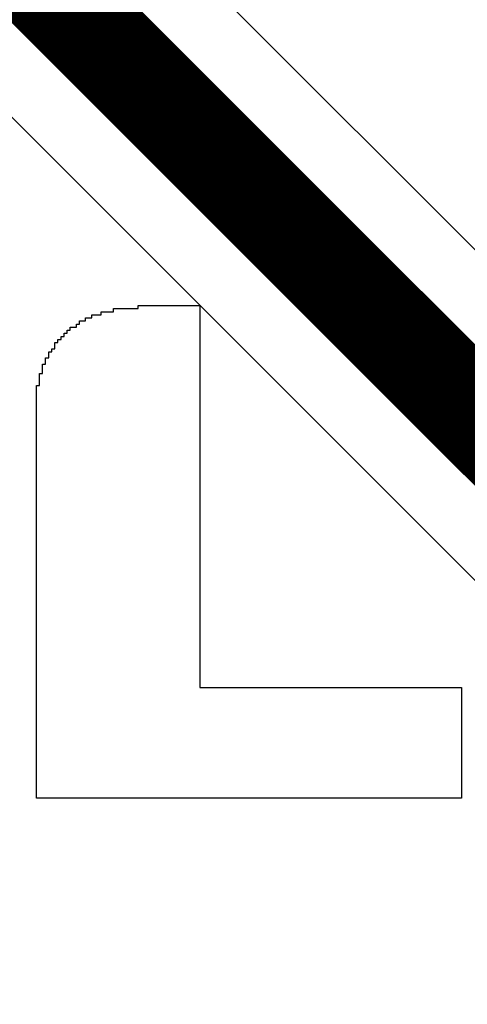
# Model space of a CAD drawing. Header units: millimetres. Extents: x -0.78 to 4.25, y -4.49 to 2.54.
# Tile 21 of 32: x 0.6261 to 0.6931, y 1.9675 to 2.1149. Entities that reach past the tile are written whole.
import ezdxf

# ---------------------------------------------------------------- set-up
doc = ezdxf.new("R2010")
doc.units = ezdxf.units.MM
doc.header["$MEASUREMENT"] = 0
doc.layers.add('TopLayer', color=1, linetype='Continuous')
doc.layers.add('TopOverlay', color=2, linetype='Continuous')

msp = doc.modelspace()

# ---------------------------------------------------------------- linework, layer by layer
at = {"layer": 'TopLayer'}
for p, q in [((0.78737, 1.98737), (0.5425, 2.23225)), ((0.51262, 2.21263), (0.7575, 1.96775))]:
    msp.add_line(p, q, dxfattribs=at)
at = {"layer": 'TopLayer', "const_width": 0.015}
msp.add_lwpolyline([(0.525, 2.225), (0.775, 1.975)], dxfattribs=at)
at = {"layer": 'TopOverlay'}
for p, q in [((0.64017, 2.0712), (0.64017, 2.07166)), ((0.64017, 2.07166), (0.64386, 2.07166)), ((0.64386, 2.07166), (0.64386, 2.07212)), ((0.64386, 2.07212), (0.65309, 2.07212)), ((0.65309, 2.07212), (0.65309, 2.07166)), ((0.65309, 2.07166), (0.65309, 2.0712)), ((0.6351, 2.06935), (0.6351, 2.06981)), ((0.6351, 2.06981), (0.63602, 2.06981)), ((0.63602, 2.06981), (0.63602, 2.07027)), ((0.63602, 2.07027), (0.63695, 2.07027)), ((0.63695, 2.07027), (0.63695, 2.07073)), ((0.63695, 2.07073), (0.63833, 2.07073)), ((0.63833, 2.07073), (0.63833, 2.0712)), ((0.63833, 2.0712), (0.64017, 2.0712)), ((0.65309, 2.0712), (0.65309, 2.07073)), ((0.65309, 2.07073), (0.65309, 2.07027)), ((0.65309, 2.07027), (0.65309, 2.06981)), ((0.65309, 2.06981), (0.65309, 2.06935)), ((0.63326, 2.06797), (0.63326, 2.06843)), ((0.63326, 2.06843), (0.63372, 2.06843)), ((0.63372, 2.06843), (0.63372, 2.06889)), ((0.63372, 2.06889), (0.63464, 2.06889)), ((0.63464, 2.06889), (0.63464, 2.06935)), ((0.63464, 2.06935), (0.6351, 2.06935)), ((0.65309, 2.06935), (0.65309, 2.06889)), ((0.65309, 2.06889), (0.65309, 2.06843)), ((0.65309, 2.06843), (0.65309, 2.06797)), ((0.63187, 2.06658), (0.63187, 2.06705)), ((0.63187, 2.06705), (0.63234, 2.06705)), ((0.63234, 2.06705), (0.63234, 2.06751)), ((0.63234, 2.06751), (0.6328, 2.06751)), ((0.6328, 2.06751), (0.6328, 2.06797)), ((0.6328, 2.06797), (0.63326, 2.06797)), ((0.65309, 2.06797), (0.65309, 2.06751)), ((0.65309, 2.06751), (0.65309, 2.06705)), ((0.65309, 2.06705), (0.65309, 2.06658)), ((0.63095, 2.0652), (0.63095, 2.06566)), ((0.63095, 2.06566), (0.63141, 2.06566)), ((0.63141, 2.06612), (0.63141, 2.06658)), ((0.63141, 2.06658), (0.63187, 2.06658)), ((0.63141, 2.06566), (0.63141, 2.06612)), ((0.65309, 2.06658), (0.65309, 2.06612)), ((0.65309, 2.06612), (0.65309, 2.06566)), ((0.65309, 2.06566), (0.65309, 2.0652)), ((0.63003, 2.06382), (0.63003, 2.06428)), ((0.63003, 2.06428), (0.63049, 2.06428)), ((0.63049, 2.06474), (0.63049, 2.0652)), ((0.63049, 2.0652), (0.63095, 2.0652)), ((0.63049, 2.06428), (0.63049, 2.06474)), ((0.65309, 2.0652), (0.65309, 2.06474)), ((0.65309, 2.06474), (0.65309, 2.06428)), ((0.65309, 2.06428), (0.65309, 2.06382)), ((0.62957, 2.0629), (0.62957, 2.06336)), ((0.62957, 2.06336), (0.63003, 2.06336)), ((0.62957, 2.06244), (0.62957, 2.0629)), ((0.62957, 2.06197), (0.62957, 2.06244)), ((0.63003, 2.06336), (0.63003, 2.06382)), ((0.65309, 2.06382), (0.65309, 2.06336)), ((0.65309, 2.06336), (0.65309, 2.0629)), ((0.65309, 2.0629), (0.65309, 2.06244)), ((0.65309, 2.06244), (0.65309, 2.06197)), ((0.62911, 2.06151), (0.62911, 2.06197)), ((0.62911, 2.06197), (0.62957, 2.06197)), ((0.62911, 2.06105), (0.62911, 2.06151)), ((0.62911, 2.06059), (0.62911, 2.06105)), ((0.65309, 2.06197), (0.65309, 2.06151)), ((0.65309, 2.06151), (0.65309, 2.06105)), ((0.65309, 2.06105), (0.65309, 2.06059)), ((0.62865, 2.05967), (0.62865, 2.06013)), ((0.62865, 2.06013), (0.62911, 2.06013)), ((0.62865, 2.05921), (0.62865, 2.05967)), ((0.62911, 2.06013), (0.62911, 2.06059)), ((0.65309, 2.06059), (0.65309, 2.06013)), ((0.65309, 2.06013), (0.65309, 2.05967)), ((0.65309, 2.05967), (0.65309, 2.05921)), ((0.62865, 2.05875), (0.62865, 2.05921)), ((0.62865, 2.05829), (0.62865, 2.05875)), ((0.62865, 2.05782), (0.62865, 2.05829)), ((0.65309, 2.05921), (0.65309, 2.05875)), ((0.65309, 2.05875), (0.65309, 2.05829)), ((0.65309, 2.05829), (0.65309, 2.05782)), ((0.62865, 2.05736), (0.62865, 2.05782)), ((0.62865, 2.0569), (0.62865, 2.05736)), ((0.62865, 2.05644), (0.62865, 2.0569)), ((0.65309, 2.05782), (0.65309, 2.05736)), ((0.65309, 2.05736), (0.65309, 2.0569)), ((0.65309, 2.0569), (0.65309, 2.05644)), ((0.62865, 2.05598), (0.62865, 2.05644)), ((0.62865, 2.05552), (0.62865, 2.05598)), ((0.62865, 2.05506), (0.62865, 2.05552)), ((0.62865, 2.0546), (0.62865, 2.05506)), ((0.65309, 2.05644), (0.65309, 2.05598)), ((0.65309, 2.05598), (0.65309, 2.05552)), ((0.65309, 2.05552), (0.65309, 2.05506)), ((0.65309, 2.05506), (0.65309, 2.0546)), ((0.62865, 2.05414), (0.62865, 2.0546)), ((0.62865, 2.05367), (0.62865, 2.05414)), ((0.62865, 2.05321), (0.62865, 2.05367)), ((0.65309, 2.0546), (0.65309, 2.05414)), ((0.65309, 2.05414), (0.65309, 2.05367)), ((0.65309, 2.05367), (0.65309, 2.05321)), ((0.62865, 2.05275), (0.62865, 2.05321)), ((0.62865, 2.05229), (0.62865, 2.05275)), ((0.62865, 2.05183), (0.62865, 2.05229)), ((0.65309, 2.05321), (0.65309, 2.05275)), ((0.65309, 2.05275), (0.65309, 2.05229)), ((0.65309, 2.05229), (0.65309, 2.05183)), ((0.62865, 2.05137), (0.62865, 2.05183)), ((0.62865, 2.05091), (0.62865, 2.05137)), ((0.62865, 2.05045), (0.62865, 2.05091)), ((0.65309, 2.05183), (0.65309, 2.05137)), ((0.65309, 2.05137), (0.65309, 2.05091)), ((0.65309, 2.05091), (0.65309, 2.05045)), ((0.62865, 2.04999), (0.62865, 2.05045)), ((0.62865, 2.04952), (0.62865, 2.04999)), ((0.62865, 2.04906), (0.62865, 2.04952)), ((0.65309, 2.05045), (0.65309, 2.04999)), ((0.65309, 2.04999), (0.65309, 2.04952)), ((0.65309, 2.04952), (0.65309, 2.04906)), ((0.62865, 2.0486), (0.62865, 2.04906)), ((0.62865, 2.04814), (0.62865, 2.0486)), ((0.62865, 2.04768), (0.62865, 2.04814)), ((0.62865, 2.04722), (0.62865, 2.04768)), ((0.65309, 2.04906), (0.65309, 2.0486)), ((0.65309, 2.0486), (0.65309, 2.04814)), ((0.65309, 2.04814), (0.65309, 2.04768)), ((0.65309, 2.04768), (0.65309, 2.04722)), ((0.62865, 2.04676), (0.62865, 2.04722)), ((0.62865, 2.0463), (0.62865, 2.04676)), ((0.62865, 2.04584), (0.62865, 2.0463)), ((0.65309, 2.04722), (0.65309, 2.04676)), ((0.65309, 2.04676), (0.65309, 2.0463)), ((0.65309, 2.0463), (0.65309, 2.04584)), ((0.62865, 2.04537), (0.62865, 2.04584)), ((0.62865, 2.04491), (0.62865, 2.04537)), ((0.62865, 2.04445), (0.62865, 2.04491)), ((0.65309, 2.04584), (0.65309, 2.04537)), ((0.65309, 2.04537), (0.65309, 2.04491)), ((0.65309, 2.04491), (0.65309, 2.04445)), ((0.62865, 2.04399), (0.62865, 2.04445)), ((0.62865, 2.04353), (0.62865, 2.04399)), ((0.62865, 2.04307), (0.62865, 2.04353)), ((0.65309, 2.04445), (0.65309, 2.04399)), ((0.65309, 2.04399), (0.65309, 2.04353)), ((0.65309, 2.04353), (0.65309, 2.04307)), ((0.62865, 2.04261), (0.62865, 2.04307)), ((0.62865, 2.04215), (0.62865, 2.04261)), ((0.62865, 2.04169), (0.62865, 2.04215)), ((0.65309, 2.04307), (0.65309, 2.04261)), ((0.65309, 2.04261), (0.65309, 2.04215)), ((0.65309, 2.04215), (0.65309, 2.04169)), ((0.62865, 2.04122), (0.62865, 2.04169)), ((0.62865, 2.04076), (0.62865, 2.04122)), ((0.62865, 2.0403), (0.62865, 2.04076)), ((0.62865, 2.03984), (0.62865, 2.0403)), ((0.65309, 2.04169), (0.65309, 2.04122)), ((0.65309, 2.04122), (0.65309, 2.04076)), ((0.65309, 2.04076), (0.65309, 2.0403)), ((0.65309, 2.0403), (0.65309, 2.03984)), ((0.62865, 2.03938), (0.62865, 2.03984)), ((0.62865, 2.03892), (0.62865, 2.03938)), ((0.62865, 2.03846), (0.62865, 2.03892)), ((0.65309, 2.03984), (0.65309, 2.03938)), ((0.65309, 2.03938), (0.65309, 2.03892)), ((0.65309, 2.03892), (0.65309, 2.03846)), ((0.62865, 2.038), (0.62865, 2.03846)), ((0.62865, 2.03754), (0.62865, 2.038)), ((0.62865, 2.03707), (0.62865, 2.03754)), ((0.65309, 2.03846), (0.65309, 2.038)), ((0.65309, 2.038), (0.65309, 2.03754)), ((0.65309, 2.03754), (0.65309, 2.03707)), ((0.62865, 2.03661), (0.62865, 2.03707)), ((0.62865, 2.03615), (0.62865, 2.03661)), ((0.62865, 2.03569), (0.62865, 2.03615)), ((0.65309, 2.03707), (0.65309, 2.03661)), ((0.65309, 2.03661), (0.65309, 2.03615)), ((0.65309, 2.03615), (0.65309, 2.03569)), ((0.62865, 2.03523), (0.62865, 2.03569)), ((0.62865, 2.03477), (0.62865, 2.03523)), ((0.62865, 2.03431), (0.62865, 2.03477)), ((0.65309, 2.03569), (0.65309, 2.03523)), ((0.65309, 2.03523), (0.65309, 2.03477)), ((0.65309, 2.03477), (0.65309, 2.03431)), ((0.62865, 2.03385), (0.62865, 2.03431)), ((0.62865, 2.03339), (0.62865, 2.03385)), ((0.62865, 2.03293), (0.62865, 2.03339)), ((0.62865, 2.03246), (0.62865, 2.03293)), ((0.65309, 2.03431), (0.65309, 2.03385)), ((0.65309, 2.03385), (0.65309, 2.03339)), ((0.65309, 2.03339), (0.65309, 2.03293)), ((0.65309, 2.03293), (0.65309, 2.03246)), ((0.62865, 2.032), (0.62865, 2.03246)), ((0.62865, 2.03154), (0.62865, 2.032)), ((0.62865, 2.03108), (0.62865, 2.03154)), ((0.65309, 2.03246), (0.65309, 2.032)), ((0.65309, 2.032), (0.65309, 2.03154)), ((0.65309, 2.03154), (0.65309, 2.03108)), ((0.62865, 2.03062), (0.62865, 2.03108)), ((0.62865, 2.03016), (0.62865, 2.03062)), ((0.62865, 2.0297), (0.62865, 2.03016)), ((0.65309, 2.03108), (0.65309, 2.03062)), ((0.65309, 2.03062), (0.65309, 2.03016)), ((0.65309, 2.03016), (0.65309, 2.0297)), ((0.62865, 2.02924), (0.62865, 2.0297)), ((0.62865, 2.02878), (0.62865, 2.02924)), ((0.62865, 2.02831), (0.62865, 2.02878)), ((0.65309, 2.0297), (0.65309, 2.02924)), ((0.65309, 2.02924), (0.65309, 2.02878)), ((0.65309, 2.02878), (0.65309, 2.02831)), ((0.62865, 2.02785), (0.62865, 2.02831)), ((0.62865, 2.02739), (0.62865, 2.02785)), ((0.62865, 2.02693), (0.62865, 2.02739)), ((0.65309, 2.02831), (0.65309, 2.02785)), ((0.65309, 2.02785), (0.65309, 2.02739)), ((0.65309, 2.02739), (0.65309, 2.02693)), ((0.62865, 2.02647), (0.62865, 2.02693)), ((0.62865, 2.02601), (0.62865, 2.02647)), ((0.62865, 2.02555), (0.62865, 2.02601)), ((0.62865, 2.02509), (0.62865, 2.02555)), ((0.65309, 2.02693), (0.65309, 2.02647)), ((0.65309, 2.02647), (0.65309, 2.02601)), ((0.65309, 2.02601), (0.65309, 2.02555)), ((0.65309, 2.02555), (0.65309, 2.02509)), ((0.62865, 2.02463), (0.62865, 2.02509)), ((0.62865, 2.02416), (0.62865, 2.02463)), ((0.62865, 2.0237), (0.62865, 2.02416)), ((0.65309, 2.02509), (0.65309, 2.02463)), ((0.65309, 2.02463), (0.65309, 2.02416)), ((0.65309, 2.02416), (0.65309, 2.0237)), ((0.62865, 2.02324), (0.62865, 2.0237)), ((0.62865, 2.02278), (0.62865, 2.02324)), ((0.62865, 2.02232), (0.62865, 2.02278)), ((0.65309, 2.0237), (0.65309, 2.02324)), ((0.65309, 2.02324), (0.65309, 2.02278)), ((0.65309, 2.02278), (0.65309, 2.02232)), ((0.62865, 2.02186), (0.62865, 2.02232)), ((0.62865, 2.0214), (0.62865, 2.02186)), ((0.62865, 2.02094), (0.62865, 2.0214)), ((0.65309, 2.02232), (0.65309, 2.02186)), ((0.65309, 2.02186), (0.65309, 2.0214)), ((0.65309, 2.0214), (0.65309, 2.02094)), ((0.62865, 2.02048), (0.62865, 2.02094)), ((0.62865, 2.02001), (0.62865, 2.02048)), ((0.62865, 2.01955), (0.62865, 2.02001)), ((0.65309, 2.02094), (0.65309, 2.02048)), ((0.65309, 2.02048), (0.65309, 2.02001)), ((0.65309, 2.02001), (0.65309, 2.01955)), ((0.62865, 2.01909), (0.62865, 2.01955)), ((0.62865, 2.01863), (0.62865, 2.01909)), ((0.62865, 2.01817), (0.62865, 2.01863)), ((0.65309, 2.01955), (0.65309, 2.01909)), ((0.65309, 2.01909), (0.65309, 2.01863)), ((0.65309, 2.01863), (0.65309, 2.01817)), ((0.62865, 2.01771), (0.62865, 2.01817)), ((0.62865, 2.01725), (0.62865, 2.01771)), ((0.62865, 2.01679), (0.62865, 2.01725)), ((0.62865, 2.01633), (0.62865, 2.01679)), ((0.65309, 2.01817), (0.65309, 2.01771)), ((0.65309, 2.01771), (0.65309, 2.01725)), ((0.65309, 2.01725), (0.65309, 2.01679)), ((0.65309, 2.01679), (0.65309, 2.01633)), ((0.62865, 2.01586), (0.62865, 2.01633)), ((0.62865, 2.0154), (0.62865, 2.01586)), ((0.62865, 2.01494), (0.62865, 2.0154)), ((0.65309, 2.01633), (0.65309, 2.01586)), ((0.65309, 2.01586), (0.65309, 2.0154)), ((0.65309, 2.0154), (0.65309, 2.01494)), ((0.62865, 2.01448), (0.62865, 2.01494)), ((0.62865, 2.01402), (0.62865, 2.01448)), ((0.62865, 2.01356), (0.62865, 2.01402)), ((0.65309, 2.01494), (0.69228, 2.01494)), ((0.69228, 2.01494), (0.69228, 2.01448)), ((0.69228, 2.01448), (0.69228, 2.01402)), ((0.69228, 2.01402), (0.69228, 2.01356)), ((0.62865, 2.0131), (0.62865, 2.01356)), ((0.62865, 2.01264), (0.62865, 2.0131)), ((0.62865, 2.01218), (0.62865, 2.01264)), ((0.69228, 2.01356), (0.69228, 2.0131)), ((0.69228, 2.0131), (0.69228, 2.01264)), ((0.69228, 2.01264), (0.69228, 2.01218)), ((0.62865, 2.01171), (0.62865, 2.01218)), ((0.62865, 2.01125), (0.62865, 2.01171)), ((0.62865, 2.01079), (0.62865, 2.01125)), ((0.69228, 2.01218), (0.69228, 2.01171)), ((0.69228, 2.01171), (0.69228, 2.01125)), ((0.69228, 2.01125), (0.69228, 2.01079)), ((0.62865, 2.01033), (0.62865, 2.01079)), ((0.62865, 2.00987), (0.62865, 2.01033)), ((0.62865, 2.00941), (0.62865, 2.00987)), ((0.62865, 2.00895), (0.62865, 2.00941)), ((0.69228, 2.01079), (0.69228, 2.01033)), ((0.69228, 2.01033), (0.69228, 2.00987)), ((0.69228, 2.00987), (0.69228, 2.00941)), ((0.69228, 2.00941), (0.69228, 2.00895)), ((0.62865, 2.00849), (0.62865, 2.00895)), ((0.62865, 2.00803), (0.62865, 2.00849)), ((0.62865, 2.00756), (0.62865, 2.00803)), ((0.69228, 2.00895), (0.69228, 2.00849)), ((0.69228, 2.00849), (0.69228, 2.00803)), ((0.69228, 2.00803), (0.69228, 2.00756)), ((0.62865, 2.0071), (0.62865, 2.00756)), ((0.62865, 2.00664), (0.62865, 2.0071)), ((0.62865, 2.00618), (0.62865, 2.00664)), ((0.69228, 2.00756), (0.69228, 2.0071)), ((0.69228, 2.0071), (0.69228, 2.00664)), ((0.69228, 2.00664), (0.69228, 2.00618)), ((0.62865, 2.00572), (0.62865, 2.00618)), ((0.62865, 2.00526), (0.62865, 2.00572)), ((0.62865, 2.0048), (0.62865, 2.00526)), ((0.69228, 2.00618), (0.69228, 2.00572)), ((0.69228, 2.00572), (0.69228, 2.00526)), ((0.69228, 2.00526), (0.69228, 2.0048)), ((0.62865, 2.00434), (0.62865, 2.0048)), ((0.62865, 2.00388), (0.62865, 2.00434)), ((0.62865, 2.00341), (0.62865, 2.00388)), ((0.69228, 2.0048), (0.69228, 2.00434)), ((0.69228, 2.00434), (0.69228, 2.00388)), ((0.69228, 2.00388), (0.69228, 2.00341)), ((0.62865, 2.00295), (0.62865, 2.00341)), ((0.62865, 2.00249), (0.62865, 2.00295)), ((0.62865, 2.00203), (0.62865, 2.00249)), ((0.62865, 2.00157), (0.62865, 2.00203)), ((0.69228, 2.00341), (0.69228, 2.00295)), ((0.69228, 2.00295), (0.69228, 2.00249)), ((0.69228, 2.00249), (0.69228, 2.00203)), ((0.69228, 2.00203), (0.69228, 2.00157)), ((0.62865, 2.00111), (0.62865, 2.00157)), ((0.62865, 2.00065), (0.62865, 2.00111)), ((0.62865, 2.00019), (0.62865, 2.00065)), ((0.69228, 2.00157), (0.69228, 2.00111)), ((0.69228, 2.00111), (0.69228, 2.00065)), ((0.69228, 2.00065), (0.69228, 2.00019)), ((0.62865, 1.99973), (0.62865, 2.00019)), ((0.62865, 1.99927), (0.62865, 1.99973)), ((0.62865, 1.9988), (0.62865, 1.99927)), ((0.69228, 2.00019), (0.69228, 1.99973)), ((0.69228, 1.99973), (0.69228, 1.99927)), ((0.69228, 1.99927), (0.69228, 1.9988)), ((0.62865, 1.99834), (0.62865, 1.9988)), ((0.69228, 1.99834), (0.62865, 1.99834)), ((0.69228, 1.9988), (0.69228, 1.99834))]:
    msp.add_line(p, q, dxfattribs=at)

doc.saveas('drawing.dxf')
